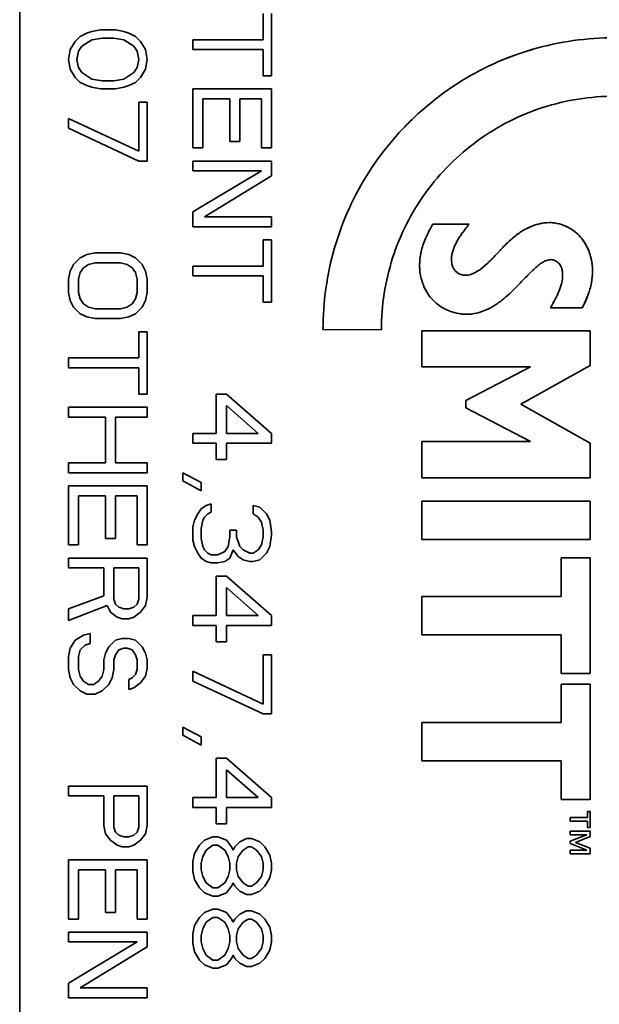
# Model space of a CAD drawing. Header units: millimetres. Extents: x 253 to 397, y 111 to 246.
# Tile 4 of 8: x 380.12 to 389.47, y 135.26 to 151.14. Entities that reach past the tile are written whole.
import ezdxf

# ---------------------------------------------------------------- set-up
doc = ezdxf.new("R2010")
doc.units = ezdxf.units.MM
doc.layers.add('Visible (ISO)', color=7, linetype='Continuous', lineweight=35)

msp = doc.modelspace()

# ---------------------------------------------------------------- linework, layer by layer
at = {"layer": 'Visible (ISO)'}
for p, q in [((380.12, 160.809), (380.12, 130.633)), ((384.049, 150.818), (384.049, 151.241)), ((384.184, 151.241), (384.184, 150.236)), ((381.015, 150.791), (381.096, 150.871)), ((381.096, 150.871), (381.205, 150.924)), ((381.205, 150.924), (381.286, 150.95)), ((381.286, 150.95), (381.421, 150.977)), ((381.421, 150.977), (381.664, 150.977)), ((381.664, 150.977), (381.799, 150.95)), ((381.799, 150.95), (381.88, 150.924)), ((381.88, 150.924), (381.988, 150.871)), ((381.988, 150.871), (382.069, 150.791)), ((380.934, 150.659), (381.015, 150.791)), ((381.123, 150.712), (381.069, 150.633)), ((381.286, 150.818), (381.123, 150.712)), ((381.448, 150.844), (381.286, 150.818)), ((381.637, 150.844), (381.448, 150.844)), ((381.799, 150.818), (381.637, 150.844)), ((381.961, 150.712), (381.799, 150.818)), ((382.015, 150.633), (381.961, 150.712)), ((382.069, 150.791), (382.15, 150.659)), ((382.914, 150.818), (384.049, 150.818)), ((382.914, 150.659), (382.914, 150.818)), ((380.907, 150.5), (380.934, 150.659)), ((381.069, 150.633), (381.042, 150.5)), ((382.042, 150.5), (382.015, 150.633)), ((382.15, 150.659), (382.177, 150.5)), ((384.049, 150.659), (382.914, 150.659)), ((384.049, 150.236), (384.049, 150.659)), ((380.934, 150.342), (380.907, 150.5)), ((381.042, 150.5), (381.069, 150.368)), ((382.015, 150.368), (382.042, 150.5)), ((382.177, 150.5), (382.15, 150.342)), ((381.015, 150.209), (380.934, 150.342)), ((381.069, 150.368), (381.123, 150.289)), ((381.123, 150.289), (381.286, 150.183)), ((381.799, 150.183), (381.961, 150.289)), ((381.961, 150.289), (382.015, 150.368)), ((382.15, 150.342), (382.069, 150.209)), ((384.184, 150.236), (384.049, 150.236)), ((387.587, 150.343), (387.587, 150.343)), ((381.096, 150.13), (381.015, 150.209)), ((381.205, 150.077), (381.096, 150.13)), ((381.286, 150.051), (381.205, 150.077)), ((381.286, 150.183), (381.448, 150.156)), ((381.448, 150.156), (381.637, 150.156)), ((381.637, 150.156), (381.799, 150.183)), ((381.88, 150.077), (381.799, 150.051)), ((381.988, 150.13), (381.88, 150.077)), ((382.069, 150.209), (381.988, 150.13)), ((381.421, 150.024), (381.286, 150.051)), ((381.664, 150.024), (381.421, 150.024)), ((381.799, 150.051), (381.664, 150.024)), ((382.914, 150.024), (384.184, 150.024)), ((382.914, 149.072), (382.914, 150.024)), ((384.184, 150.024), (384.184, 149.072)), ((382.042, 149.812), (382.177, 149.812)), ((382.042, 149.019), (382.042, 149.812)), ((382.177, 149.812), (382.177, 148.86)), ((383.076, 149.865), (383.076, 149.072)), ((383.508, 149.865), (383.076, 149.865)), ((383.508, 149.177), (383.508, 149.865)), ((383.67, 149.865), (383.67, 149.177)), ((384.022, 149.865), (383.67, 149.865)), ((384.022, 149.072), (384.022, 149.865)), ((380.907, 149.548), (382.042, 149.019)), ((380.907, 149.389), (380.907, 149.548)), ((382.042, 148.86), (380.907, 149.389)), ((383.67, 149.177), (383.508, 149.177)), ((383.076, 149.072), (382.914, 149.072)), ((384.184, 149.072), (384.022, 149.072)), ((382.177, 148.86), (382.042, 148.86)), ((382.914, 148.86), (384.184, 148.86)), ((382.914, 148.701), (382.914, 148.86)), ((384.184, 148.86), (384.184, 148.622)), ((384.022, 148.701), (382.914, 148.701)), ((382.914, 148.04), (384.022, 148.701)), ((384.184, 148.622), (383.103, 147.96)), ((382.914, 147.802), (382.914, 148.04)), ((383.103, 147.96), (384.184, 147.96)), ((384.184, 147.96), (384.184, 147.802)), ((386.786, 147.844), (387.371, 147.844)), ((384.184, 147.802), (382.914, 147.802)), ((384.049, 147.59), (384.184, 147.59)), ((384.049, 147.167), (384.049, 147.59)), ((384.184, 147.59), (384.184, 146.585)), ((381.205, 147.352), (381.34, 147.378)), ((381.34, 147.378), (381.745, 147.378)), ((381.745, 147.378), (381.88, 147.352)), ((380.988, 147.193), (381.096, 147.299)), ((381.096, 147.299), (381.205, 147.352)), ((381.34, 147.22), (381.232, 147.193)), ((381.745, 147.22), (381.34, 147.22)), ((381.853, 147.193), (381.745, 147.22)), ((381.88, 147.352), (381.988, 147.299)), ((381.988, 147.299), (382.096, 147.193)), ((380.907, 146.955), (380.934, 147.087)), ((380.934, 147.087), (380.988, 147.193)), ((381.096, 147.061), (381.069, 146.955)), ((381.15, 147.14), (381.096, 147.061)), ((381.232, 147.193), (381.15, 147.14)), ((381.934, 147.14), (381.853, 147.193)), ((381.988, 147.061), (381.934, 147.14)), ((382.015, 146.955), (381.988, 147.061)), ((382.096, 147.193), (382.15, 147.087)), ((382.15, 147.087), (382.177, 146.955)), ((382.914, 147.167), (384.049, 147.167)), ((382.914, 147.008), (382.914, 147.167)), ((385.111, 147.097), (385.111, 147.097)), ((380.907, 146.743), (380.907, 146.955)), ((381.069, 146.955), (381.069, 146.743)), ((382.015, 146.743), (382.015, 146.955)), ((382.177, 146.955), (382.177, 146.743)), ((384.049, 147.008), (382.914, 147.008)), ((384.049, 146.585), (384.049, 147.008)), ((380.934, 146.611), (380.907, 146.743)), ((381.069, 146.743), (381.096, 146.637)), ((381.988, 146.637), (382.015, 146.743)), ((382.177, 146.743), (382.15, 146.611)), ((380.988, 146.505), (380.934, 146.611)), ((381.096, 146.637), (381.15, 146.558)), ((381.934, 146.558), (381.988, 146.637)), ((382.15, 146.611), (382.096, 146.505)), ((384.184, 146.585), (384.049, 146.585)), ((381.096, 146.399), (380.988, 146.505)), ((381.15, 146.558), (381.232, 146.505)), ((381.232, 146.505), (381.34, 146.479)), ((381.34, 146.479), (381.745, 146.479)), ((381.745, 146.479), (381.853, 146.505)), ((381.853, 146.505), (381.934, 146.558)), ((382.096, 146.505), (381.988, 146.399)), ((387.587, 146.437), (387.587, 146.437)), ((389.194, 146.492), (388.684, 146.492)), ((381.205, 146.346), (381.096, 146.399)), ((381.34, 146.32), (381.205, 146.346)), ((381.745, 146.32), (381.34, 146.32)), ((381.88, 146.346), (381.745, 146.32)), ((381.988, 146.399), (381.88, 146.346)), ((382.042, 146.108), (382.177, 146.108)), ((382.042, 145.685), (382.042, 146.108)), ((382.177, 146.108), (382.177, 145.103)), ((385.955, 146.139), (385.013, 146.142)), ((386.607, 145.539), (386.607, 146.121)), ((386.607, 146.121), (389.325, 146.121)), ((389.325, 146.121), (389.325, 145.563)), ((380.907, 145.685), (382.042, 145.685)), ((380.907, 145.526), (380.907, 145.685)), ((382.042, 145.526), (380.907, 145.526)), ((382.042, 145.103), (382.042, 145.526)), ((388.361, 145.539), (386.607, 145.539)), ((387.316, 144.997), (388.361, 145.539)), ((389.325, 145.563), (388.207, 144.938)), ((382.177, 145.103), (382.042, 145.103)), ((383.292, 145.103), (383.454, 145.103)), ((383.292, 144.468), (383.292, 145.103)), ((383.454, 145.103), (384.184, 144.468)), ((387.316, 144.878), (387.316, 144.997)), ((380.907, 144.891), (382.177, 144.891)), ((380.907, 144.732), (380.907, 144.891)), ((382.177, 144.891), (382.177, 144.732)), ((383.968, 144.468), (383.454, 144.918)), ((383.454, 144.918), (383.454, 144.468)), ((388.362, 144.335), (387.316, 144.878)), ((388.207, 144.938), (389.325, 144.312)), ((381.502, 144.732), (380.907, 144.732)), ((381.502, 143.992), (381.502, 144.732)), ((381.664, 144.732), (381.664, 143.992)), ((382.177, 144.732), (381.664, 144.732)), ((382.914, 144.468), (383.292, 144.468)), ((382.914, 144.309), (382.914, 144.468)), ((383.454, 144.468), (383.968, 144.468)), ((384.184, 144.468), (384.184, 144.309)), ((383.292, 144.309), (382.914, 144.309)), ((383.292, 144.045), (383.292, 144.309)), ((383.454, 144.309), (383.454, 144.045)), ((384.184, 144.309), (383.454, 144.309)), ((386.607, 144.335), (388.362, 144.335)), ((386.607, 143.753), (386.607, 144.335)), ((389.325, 144.312), (389.325, 143.753)), ((383.454, 144.045), (383.292, 144.045)), ((380.907, 143.992), (381.502, 143.992)), ((380.907, 143.833), (380.907, 143.992)), ((381.664, 143.992), (382.177, 143.992)), ((382.177, 143.992), (382.177, 143.833)), ((382.177, 143.833), (380.907, 143.833)), ((382.752, 143.833), (383.049, 143.674)), ((382.752, 143.701), (382.752, 143.833)), ((389.325, 143.753), (386.607, 143.753)), ((380.907, 143.621), (382.177, 143.621)), ((380.907, 142.669), (380.907, 143.621)), ((382.177, 143.621), (382.177, 142.669)), ((383.049, 143.542), (382.752, 143.701)), ((383.049, 143.674), (383.049, 143.542)), ((381.069, 143.462), (381.069, 142.669)), ((381.502, 143.462), (381.069, 143.462)), ((381.502, 142.775), (381.502, 143.462)), ((381.664, 143.462), (381.664, 142.775)), ((382.015, 143.462), (381.664, 143.462)), ((382.015, 142.669), (382.015, 143.462)), ((382.995, 143.171), (383.049, 143.251)), ((383.049, 143.251), (383.13, 143.304)), ((383.13, 143.304), (383.211, 143.33)), ((383.211, 143.33), (383.211, 143.198)), ((383.887, 143.304), (383.995, 143.277)), ((383.887, 143.171), (383.887, 143.304)), ((383.995, 143.277), (384.103, 143.171)), ((386.607, 143.376), (389.325, 143.376)), ((386.607, 142.758), (386.607, 143.376)), ((389.325, 143.376), (389.325, 142.758)), ((382.941, 143.066), (382.995, 143.171)), ((383.103, 143.119), (383.076, 143.066)), ((383.157, 143.171), (383.103, 143.119)), ((383.211, 143.198), (383.157, 143.171)), ((383.968, 143.119), (383.887, 143.171)), ((384.022, 143.039), (383.968, 143.119)), ((384.103, 143.171), (384.157, 143.066)), ((382.914, 142.96), (382.941, 143.066)), ((382.914, 142.748), (382.914, 142.96)), ((383.076, 143.066), (383.049, 142.933)), ((383.049, 142.933), (383.049, 142.775)), ((384.049, 142.907), (384.022, 143.039)), ((384.157, 143.066), (384.184, 142.88)), ((381.664, 142.775), (381.502, 142.775)), ((383.049, 142.775), (383.076, 142.642)), ((383.481, 142.642), (383.508, 142.801)), ((383.508, 142.907), (383.616, 142.907)), ((383.508, 142.801), (383.508, 142.907)), ((383.616, 142.907), (383.616, 142.801)), ((383.616, 142.801), (383.67, 142.642)), ((384.022, 142.669), (384.049, 142.801)), ((384.049, 142.801), (384.049, 142.907)), ((384.184, 142.827), (384.157, 142.642)), ((384.184, 142.88), (384.184, 142.827)), ((381.069, 142.669), (380.907, 142.669)), ((382.177, 142.669), (382.015, 142.669)), ((382.941, 142.642), (382.914, 142.748)), ((382.995, 142.536), (382.941, 142.642)), ((383.076, 142.642), (383.103, 142.589)), ((383.427, 142.563), (383.481, 142.642)), ((383.67, 142.642), (383.725, 142.589)), ((383.968, 142.589), (384.022, 142.669)), ((384.157, 142.642), (384.103, 142.536)), ((389.325, 142.758), (386.607, 142.758)), ((380.907, 142.457), (382.177, 142.457)), ((380.907, 142.298), (380.907, 142.457)), ((382.177, 142.457), (382.177, 141.822)), ((383.049, 142.457), (382.995, 142.536)), ((383.13, 142.404), (383.049, 142.457)), ((383.103, 142.589), (383.157, 142.536)), ((383.157, 142.536), (383.211, 142.51)), ((383.211, 142.51), (383.319, 142.51)), ((383.319, 142.51), (383.427, 142.563)), ((383.508, 142.457), (383.427, 142.404)), ((383.562, 142.589), (383.508, 142.457)), ((383.643, 142.484), (383.562, 142.589)), ((383.725, 142.431), (383.643, 142.484)), ((383.725, 142.589), (383.833, 142.536)), ((383.833, 142.536), (383.887, 142.536)), ((383.887, 142.536), (383.968, 142.589)), ((384.103, 142.536), (383.995, 142.431)), ((388.856, 142.459), (389.325, 142.459)), ((388.856, 141.837), (388.856, 142.459)), ((389.325, 142.459), (389.325, 140.597)), ((381.475, 142.298), (380.907, 142.298)), ((381.475, 141.849), (381.475, 142.298)), ((381.637, 142.298), (381.637, 141.796)), ((382.042, 142.298), (381.637, 142.298)), ((382.042, 141.796), (382.042, 142.298)), ((383.211, 142.378), (383.13, 142.404)), ((383.319, 142.378), (383.211, 142.378)), ((383.427, 142.404), (383.319, 142.378)), ((383.833, 142.404), (383.725, 142.431)), ((383.887, 142.404), (383.833, 142.404)), ((383.995, 142.431), (383.887, 142.404)), ((383.292, 142.166), (383.454, 142.166)), ((383.292, 141.531), (383.292, 142.166)), ((383.454, 142.166), (384.184, 141.531)), ((383.968, 141.531), (383.454, 141.981)), ((383.454, 141.981), (383.454, 141.531)), ((380.907, 141.637), (381.475, 141.849)), ((382.177, 141.822), (382.15, 141.69)), ((386.607, 141.837), (388.856, 141.837)), ((386.607, 141.219), (386.607, 141.837)), ((381.529, 141.69), (380.907, 141.452)), ((381.583, 141.584), (381.529, 141.69)), ((381.637, 141.796), (381.664, 141.716)), ((381.664, 141.716), (381.718, 141.663)), ((381.718, 141.663), (381.799, 141.637)), ((381.88, 141.637), (381.961, 141.663)), ((381.961, 141.663), (382.015, 141.716)), ((382.015, 141.716), (382.042, 141.796)), ((382.15, 141.69), (382.069, 141.584)), ((380.907, 141.452), (380.907, 141.637)), ((381.691, 141.505), (381.583, 141.584)), ((381.772, 141.478), (381.691, 141.505)), ((381.799, 141.637), (381.88, 141.637)), ((381.961, 141.505), (381.88, 141.478)), ((382.069, 141.584), (381.961, 141.505)), ((382.914, 141.531), (383.292, 141.531)), ((382.914, 141.372), (382.914, 141.531)), ((383.454, 141.531), (383.968, 141.531)), ((384.184, 141.531), (384.184, 141.372)), ((381.88, 141.478), (381.772, 141.478)), ((383.292, 141.372), (382.914, 141.372)), ((383.292, 141.108), (383.292, 141.372)), ((383.454, 141.372), (383.454, 141.108)), ((384.184, 141.372), (383.454, 141.372)), ((381.015, 141.134), (381.15, 141.214)), ((381.15, 141.214), (381.259, 141.24)), ((381.259, 141.24), (381.259, 141.081)), ((388.856, 141.219), (386.607, 141.219)), ((388.856, 140.597), (388.856, 141.219)), ((380.934, 141.002), (381.015, 141.134)), ((381.177, 141.055), (381.096, 140.975)), ((381.259, 141.081), (381.177, 141.055)), ((381.502, 140.922), (381.556, 141.028)), ((381.556, 141.028), (381.664, 141.134)), ((381.664, 141.134), (381.772, 141.161)), ((381.772, 141.161), (381.88, 141.161)), ((381.88, 141.161), (381.988, 141.134)), ((381.988, 141.134), (382.096, 141.028)), ((382.096, 141.028), (382.15, 140.922)), ((383.454, 141.108), (383.292, 141.108)), ((380.907, 140.87), (380.934, 141.002)), ((380.907, 140.658), (380.907, 140.87)), ((381.096, 140.975), (381.069, 140.87)), ((381.069, 140.87), (381.069, 140.658)), ((381.475, 140.817), (381.502, 140.922)), ((381.664, 140.896), (381.637, 140.817)), ((381.718, 140.975), (381.664, 140.896)), ((381.799, 141.002), (381.718, 140.975)), ((381.853, 141.002), (381.799, 141.002)), ((381.934, 140.975), (381.853, 141.002)), ((381.988, 140.896), (381.934, 140.975)), ((382.015, 140.817), (381.988, 140.896)), ((382.15, 140.922), (382.177, 140.817)), ((384.049, 140.896), (384.184, 140.896)), ((384.049, 140.102), (384.049, 140.896)), ((384.184, 140.896), (384.184, 139.944)), ((381.475, 140.658), (381.475, 140.817)), ((381.637, 140.817), (381.637, 140.658)), ((382.015, 140.658), (382.015, 140.817)), ((382.177, 140.817), (382.177, 140.684)), ((380.934, 140.526), (380.907, 140.658)), ((381.069, 140.658), (381.096, 140.552)), ((381.096, 140.552), (381.15, 140.473)), ((381.394, 140.473), (381.448, 140.552)), ((381.448, 140.552), (381.475, 140.658)), ((381.637, 140.658), (381.61, 140.526)), ((381.934, 140.526), (381.988, 140.579)), ((381.988, 140.579), (382.015, 140.658)), ((382.15, 140.552), (382.069, 140.446)), ((382.177, 140.684), (382.15, 140.552)), ((382.914, 140.631), (384.049, 140.102)), ((382.914, 140.473), (382.914, 140.631)), ((389.325, 140.597), (388.856, 140.597)), ((380.988, 140.42), (380.934, 140.526)), ((381.096, 140.314), (380.988, 140.42)), ((381.15, 140.473), (381.232, 140.42)), ((381.232, 140.42), (381.313, 140.42)), ((381.313, 140.42), (381.394, 140.473)), ((381.556, 140.42), (381.448, 140.314)), ((381.61, 140.526), (381.556, 140.42)), ((381.88, 140.499), (381.934, 140.526)), ((381.88, 140.34), (381.88, 140.499)), ((382.069, 140.446), (381.961, 140.367)), ((384.049, 139.944), (382.914, 140.473)), ((388.856, 140.425), (389.325, 140.425)), ((388.856, 139.804), (388.856, 140.425)), ((389.325, 140.425), (389.325, 138.564)), ((381.205, 140.261), (381.096, 140.314)), ((381.34, 140.261), (381.205, 140.261)), ((381.448, 140.314), (381.34, 140.261)), ((381.961, 140.367), (381.88, 140.34)), ((384.184, 139.944), (384.049, 139.944)), ((386.607, 139.804), (388.856, 139.804)), ((386.607, 139.186), (386.607, 139.804)), ((382.752, 139.732), (383.049, 139.573)), ((382.752, 139.6), (382.752, 139.732)), ((383.049, 139.441), (382.752, 139.6)), ((383.049, 139.573), (383.049, 139.441)), ((383.292, 139.229), (383.454, 139.229)), ((383.292, 138.594), (383.292, 139.229)), ((383.454, 139.229), (384.184, 138.594)), ((388.856, 139.186), (386.607, 139.186)), ((388.856, 138.564), (388.856, 139.186)), ((383.968, 138.594), (383.454, 139.044)), ((383.454, 139.044), (383.454, 138.594)), ((380.907, 138.779), (382.177, 138.779)), ((380.907, 138.621), (380.907, 138.779)), ((382.177, 138.779), (382.177, 138.144)), ((381.475, 138.621), (380.907, 138.621)), ((381.475, 138.144), (381.475, 138.621)), ((381.637, 138.621), (381.637, 138.118)), ((382.042, 138.621), (381.637, 138.621)), ((382.042, 138.118), (382.042, 138.621)), ((382.914, 138.594), (383.292, 138.594)), ((382.914, 138.435), (382.914, 138.594)), ((383.454, 138.594), (383.968, 138.594)), ((384.184, 138.594), (384.184, 138.435)), ((389.325, 138.564), (388.856, 138.564)), ((383.292, 138.435), (382.914, 138.435)), ((383.292, 138.171), (383.292, 138.435)), ((383.454, 138.435), (383.454, 138.171)), ((384.184, 138.435), (383.454, 138.435)), ((389.279, 138.372), (389.326, 138.372)), ((389.279, 138.271), (389.279, 138.372)), ((389.326, 138.372), (389.326, 138.112)), ((383.454, 138.171), (383.292, 138.171)), ((388.999, 138.271), (389.279, 138.271)), ((388.999, 138.213), (388.999, 138.271)), ((389.279, 138.213), (388.999, 138.213)), ((389.279, 138.112), (389.279, 138.213)), ((381.502, 138.012), (381.475, 138.144)), ((381.583, 137.906), (381.502, 138.012)), ((381.637, 138.118), (381.664, 138.039)), ((381.664, 138.039), (381.718, 137.986)), ((381.961, 137.986), (382.015, 138.039)), ((382.015, 138.039), (382.042, 138.118)), ((382.15, 138.012), (382.069, 137.906)), ((382.177, 138.144), (382.15, 138.012)), ((388.999, 137.996), (388.999, 138.055)), ((388.999, 138.055), (389.326, 138.055)), ((389.27, 137.996), (388.999, 137.996)), ((388.999, 137.892), (389.27, 137.996)), ((389.326, 138.112), (389.279, 138.112)), ((389.326, 138.055), (389.326, 137.965)), ((381.691, 137.827), (381.583, 137.906)), ((381.718, 137.986), (381.799, 137.959)), ((381.799, 137.959), (381.88, 137.959)), ((381.88, 137.959), (381.961, 137.986)), ((382.069, 137.906), (381.961, 137.827)), ((383.022, 137.827), (383.103, 137.906)), ((383.103, 137.906), (383.238, 137.959)), ((383.238, 137.959), (383.319, 137.959)), ((383.319, 137.959), (383.454, 137.906)), ((383.454, 137.906), (383.535, 137.8)), ((383.589, 137.8), (383.67, 137.88)), ((383.67, 137.88), (383.779, 137.933)), ((383.779, 137.933), (383.86, 137.933)), ((383.86, 137.933), (383.995, 137.88)), ((383.995, 137.88), (384.076, 137.8)), ((388.999, 137.852), (388.999, 137.892)), ((389.269, 137.748), (388.999, 137.852)), ((389.326, 137.965), (389.085, 137.871)), ((389.085, 137.871), (389.326, 137.779)), ((381.772, 137.8), (381.691, 137.827)), ((381.88, 137.8), (381.772, 137.8)), ((381.961, 137.827), (381.88, 137.8)), ((382.914, 137.562), (382.941, 137.695)), ((382.941, 137.695), (383.022, 137.827)), ((383.13, 137.747), (383.076, 137.642)), ((383.238, 137.827), (383.13, 137.747)), ((383.319, 137.827), (383.238, 137.827)), ((383.427, 137.747), (383.319, 137.827)), ((383.481, 137.642), (383.427, 137.747)), ((383.535, 137.8), (383.562, 137.747)), ((383.562, 137.747), (383.589, 137.8)), ((383.725, 137.747), (383.643, 137.642)), ((383.806, 137.8), (383.725, 137.747)), ((383.86, 137.8), (383.806, 137.8)), ((383.941, 137.747), (383.86, 137.8)), ((384.022, 137.642), (383.941, 137.747)), ((384.076, 137.8), (384.157, 137.668)), ((388.999, 137.748), (389.269, 137.748)), ((388.999, 137.689), (388.999, 137.748)), ((389.326, 137.689), (388.999, 137.689)), ((389.326, 137.779), (389.326, 137.689)), ((380.907, 137.589), (382.177, 137.589)), ((380.907, 136.636), (380.907, 137.589)), ((382.177, 137.589), (382.177, 136.636)), ((382.914, 137.404), (382.914, 137.562)), ((383.076, 137.642), (383.049, 137.536)), ((383.049, 137.536), (383.049, 137.43)), ((383.508, 137.536), (383.481, 137.642)), ((383.508, 137.43), (383.508, 137.536)), ((383.643, 137.642), (383.616, 137.536)), ((383.616, 137.536), (383.616, 137.43)), ((384.049, 137.536), (384.022, 137.642)), ((384.049, 137.43), (384.049, 137.536)), ((384.157, 137.668), (384.184, 137.536)), ((384.184, 137.536), (384.184, 137.43)), ((381.069, 137.43), (381.069, 136.636)), ((381.502, 137.43), (381.069, 137.43)), ((381.502, 136.742), (381.502, 137.43)), ((381.664, 137.43), (381.664, 136.742)), ((382.015, 137.43), (381.664, 137.43)), ((382.015, 136.636), (382.015, 137.43)), ((382.941, 137.271), (382.914, 137.404)), ((383.049, 137.43), (383.076, 137.324)), ((383.481, 137.324), (383.508, 137.43)), ((383.616, 137.43), (383.643, 137.324)), ((384.022, 137.324), (384.049, 137.43)), ((384.184, 137.43), (384.157, 137.298)), ((383.022, 137.139), (382.941, 137.271)), ((383.076, 137.324), (383.13, 137.218)), ((383.13, 137.218), (383.238, 137.139)), ((383.319, 137.139), (383.427, 137.218)), ((383.427, 137.218), (383.481, 137.324)), ((383.562, 137.218), (383.535, 137.165)), ((383.589, 137.165), (383.562, 137.218)), ((383.643, 137.324), (383.725, 137.218)), ((383.725, 137.218), (383.806, 137.165)), ((383.86, 137.165), (383.941, 137.218)), ((383.941, 137.218), (384.022, 137.324)), ((384.157, 137.298), (384.076, 137.165)), ((383.103, 137.06), (383.022, 137.139)), ((383.238, 137.007), (383.103, 137.06)), ((383.238, 137.139), (383.319, 137.139)), ((383.454, 137.06), (383.319, 137.007)), ((383.535, 137.165), (383.454, 137.06)), ((383.67, 137.086), (383.589, 137.165)), ((383.779, 137.033), (383.67, 137.086)), ((383.806, 137.165), (383.86, 137.165)), ((383.995, 137.086), (383.86, 137.033)), ((384.076, 137.165), (383.995, 137.086)), ((383.319, 137.007), (383.238, 137.007)), ((383.86, 137.033), (383.779, 137.033)), ((381.664, 136.742), (381.502, 136.742)), ((383.022, 136.663), (383.103, 136.742)), ((383.103, 136.742), (383.238, 136.795)), ((383.238, 136.795), (383.319, 136.795)), ((383.319, 136.795), (383.454, 136.742)), ((383.454, 136.742), (383.535, 136.636)), ((383.67, 136.716), (383.779, 136.769)), ((383.779, 136.769), (383.86, 136.769)), ((383.86, 136.769), (383.995, 136.716)), ((381.069, 136.636), (380.907, 136.636)), ((382.177, 136.636), (382.015, 136.636)), ((382.941, 136.53), (383.022, 136.663)), ((383.13, 136.583), (383.076, 136.477)), ((383.238, 136.663), (383.13, 136.583)), ((383.319, 136.663), (383.238, 136.663)), ((383.427, 136.583), (383.319, 136.663)), ((383.481, 136.477), (383.427, 136.583)), ((383.535, 136.636), (383.562, 136.583)), ((383.562, 136.583), (383.589, 136.636)), ((383.589, 136.636), (383.67, 136.716)), ((383.725, 136.583), (383.643, 136.477)), ((383.806, 136.636), (383.725, 136.583)), ((383.86, 136.636), (383.806, 136.636)), ((383.941, 136.583), (383.86, 136.636)), ((384.022, 136.477), (383.941, 136.583)), ((383.995, 136.716), (384.076, 136.636)), ((384.076, 136.636), (384.157, 136.504)), ((380.907, 136.425), (382.177, 136.425)), ((380.907, 136.266), (380.907, 136.425)), ((382.177, 136.425), (382.177, 136.186)), ((382.914, 136.398), (382.941, 136.53)), ((383.076, 136.477), (383.049, 136.372)), ((383.508, 136.372), (383.481, 136.477)), ((383.643, 136.477), (383.616, 136.372)), ((384.049, 136.372), (384.022, 136.477)), ((384.157, 136.504), (384.184, 136.372)), ((382.015, 136.266), (380.907, 136.266)), ((380.907, 135.604), (382.015, 136.266)), ((382.914, 136.239), (382.914, 136.398)), ((383.049, 136.372), (383.049, 136.266)), ((383.049, 136.266), (383.076, 136.16)), ((383.481, 136.16), (383.508, 136.266)), ((383.508, 136.266), (383.508, 136.372)), ((383.616, 136.372), (383.616, 136.266)), ((383.616, 136.266), (383.643, 136.16)), ((384.022, 136.16), (384.049, 136.266)), ((384.049, 136.266), (384.049, 136.372)), ((384.184, 136.266), (384.157, 136.134)), ((384.184, 136.372), (384.184, 136.266)), ((382.177, 136.186), (381.096, 135.525)), ((382.941, 136.107), (382.914, 136.239)), ((383.022, 135.975), (382.941, 136.107)), ((383.076, 136.16), (383.13, 136.054)), ((383.427, 136.054), (383.481, 136.16)), ((383.643, 136.16), (383.725, 136.054)), ((383.941, 136.054), (384.022, 136.16)), ((384.157, 136.134), (384.076, 136.001)), ((383.103, 135.895), (383.022, 135.975)), ((383.13, 136.054), (383.238, 135.975)), ((383.238, 135.975), (383.319, 135.975)), ((383.319, 135.975), (383.427, 136.054)), ((383.535, 136.001), (383.454, 135.895)), ((383.562, 136.054), (383.535, 136.001)), ((383.589, 136.001), (383.562, 136.054)), ((383.67, 135.922), (383.589, 136.001)), ((383.725, 136.054), (383.806, 136.001)), ((383.806, 136.001), (383.86, 136.001)), ((383.86, 136.001), (383.941, 136.054)), ((384.076, 136.001), (383.995, 135.922)), ((383.238, 135.842), (383.103, 135.895)), ((383.319, 135.842), (383.238, 135.842)), ((383.454, 135.895), (383.319, 135.842)), ((383.779, 135.869), (383.67, 135.922)), ((383.86, 135.869), (383.779, 135.869)), ((383.995, 135.922), (383.86, 135.869)), ((380.907, 135.366), (380.907, 135.604)), ((381.096, 135.525), (382.177, 135.525)), ((382.177, 135.525), (382.177, 135.366)), ((382.177, 135.366), (380.907, 135.366))]:
    msp.add_line(p, q, dxfattribs=at)
for points, knots in [([(385.013, 146.142), (385.013, 146.365), (385.028, 146.586), (385.06, 146.806), (385.091, 147.027), (385.138, 147.247), (385.201, 147.462), (385.263, 147.677), (385.34, 147.887), (385.433, 148.092), (385.526, 148.297), (385.635, 148.496), (385.757, 148.685), (385.878, 148.875), (386.013, 149.055), (386.16, 149.225), (386.308, 149.395), (386.468, 149.556), (386.639, 149.704), (386.809, 149.851), (386.988, 149.986), (387.178, 150.107), (387.367, 150.229), (387.565, 150.337), (387.769, 150.43), (387.973, 150.523), (388.183, 150.6), (388.397, 150.663), (388.612, 150.725), (388.831, 150.772), (389.051, 150.803), (389.27, 150.834), (389.49, 150.85), (389.712, 150.85)], [0, 0, 0, 0, 0.090909, 0.090909, 0.090909, 0.181818, 0.181818, 0.181818, 0.272727, 0.272727, 0.272727, 0.363636, 0.363636, 0.363636, 0.454545, 0.454545, 0.454545, 0.545455, 0.545455, 0.545455, 0.636364, 0.636364, 0.636364, 0.727273, 0.727273, 0.727273, 0.818182, 0.818182, 0.818182, 0.909091, 0.909091, 0.909091, 1, 1, 1, 1]), ([(388.398, 150.663), (388.397, 150.663), (388.397, 150.662), (388.396, 150.662), (388.181, 150.6), (387.971, 150.522), (387.768, 150.43)], [0.1815186, 0.1815186, 0.1815186, 0.1815186, 0.18181818, 0.18181818, 0.18181818, 0.27254293, 0.27254293, 0.27254293, 0.27254293]), ([(387.178, 150.107), (387.177, 150.107), (387.177, 150.107), (387.177, 150.107), (386.989, 149.986), (386.809, 149.851), (386.639, 149.704)], [0.36362434, 0.36362434, 0.36362434, 0.36362434, 0.36363636, 0.36363636, 0.36363636, 0.4544687, 0.4544687, 0.4544687, 0.4544687]), ([(389.715, 149.906), (389.519, 149.906), (389.325, 149.89), (389.133, 149.86), (388.94, 149.83), (388.748, 149.785), (388.561, 149.724), (388.373, 149.664), (388.191, 149.589), (388.015, 149.5), (387.839, 149.41), (387.669, 149.306), (387.509, 149.19), (387.349, 149.073), (387.198, 148.944), (387.058, 148.804), (386.918, 148.664), (386.789, 148.512), (386.672, 148.352), (386.556, 148.192), (386.452, 148.022), (386.362, 147.845), (386.273, 147.669), (386.197, 147.486), (386.137, 147.298), (386.077, 147.11), (386.031, 146.917), (386.001, 146.724), (385.971, 146.53), (385.955, 146.336), (385.955, 146.139)], [0, 0, 0, 0, 0.1, 0.1, 0.1, 0.2, 0.2, 0.2, 0.3, 0.3, 0.3, 0.4, 0.4, 0.4, 0.5, 0.5, 0.5, 0.6, 0.6, 0.6, 0.7, 0.7, 0.7, 0.8, 0.8, 0.8, 0.9, 0.9, 0.9, 1, 1, 1, 1]), ([(386.16, 149.225), (386.013, 149.055), (385.878, 148.874), (385.757, 148.685), (385.757, 148.685), (385.757, 148.685), (385.757, 148.685)], [0.54556342, 0.54556342, 0.54556342, 0.54556342, 0.63636364, 0.63636364, 0.63636364, 0.63638067, 0.63638067, 0.63638067, 0.63638067]), ([(385.434, 148.093), (385.341, 147.889), (385.263, 147.678), (385.201, 147.463), (385.201, 147.462), (385.201, 147.462), (385.201, 147.461)], [0.72744086, 0.72744086, 0.72744086, 0.72744086, 0.81818182, 0.81818182, 0.81818182, 0.81841791, 0.81841791, 0.81841791, 0.81841791]), ([(386.572, 147.178), (386.572, 147.25), (386.579, 147.322), (386.595, 147.395), (386.611, 147.467), (386.636, 147.539), (386.668, 147.614), (386.7, 147.688), (386.74, 147.765), (386.786, 147.844)], [0, 0, 0, 0, 0.333333, 0.333333, 0.333333, 0.666667, 0.666667, 0.666667, 1, 1, 1, 1]), ([(387.371, 147.844), (387.353, 147.821), (387.335, 147.799), (387.319, 147.778), (387.302, 147.757), (387.287, 147.736), (387.272, 147.716), (387.257, 147.696), (387.243, 147.676), (387.23, 147.657), (387.217, 147.637), (387.204, 147.617), (387.193, 147.598), (387.181, 147.578), (387.169, 147.558), (387.159, 147.537), (387.148, 147.517), (387.138, 147.496), (387.129, 147.474), (387.12, 147.452), (387.113, 147.43), (387.106, 147.408), (387.099, 147.385), (387.094, 147.362), (387.09, 147.339), (387.087, 147.316), (387.085, 147.293), (387.085, 147.27)], [0, 0, 0, 0, 0.111111, 0.111111, 0.111111, 0.222222, 0.222222, 0.222222, 0.333333, 0.333333, 0.333333, 0.444444, 0.444444, 0.444444, 0.555556, 0.555556, 0.555556, 0.666667, 0.666667, 0.666667, 0.777778, 0.777778, 0.777778, 0.888889, 0.888889, 0.888889, 1, 1, 1, 1]), ([(387.312, 147.018), (387.34, 147.018), (387.369, 147.023), (387.399, 147.032), (387.429, 147.042), (387.46, 147.056), (387.49, 147.074), (387.521, 147.091), (387.551, 147.113), (387.581, 147.137), (387.611, 147.161), (387.642, 147.187), (387.673, 147.217), (387.704, 147.246), (387.735, 147.277), (387.768, 147.311), (387.8, 147.345), (387.833, 147.381), (387.87, 147.42), (387.906, 147.459), (387.946, 147.5), (387.99, 147.542), (388.034, 147.585), (388.083, 147.628), (388.136, 147.668), (388.188, 147.708), (388.245, 147.744), (388.305, 147.775), (388.365, 147.805), (388.429, 147.829), (388.491, 147.845), (388.552, 147.86), (388.61, 147.868), (388.668, 147.868)], [0, 0, 0, 0, 0.090909, 0.090909, 0.090909, 0.181818, 0.181818, 0.181818, 0.272727, 0.272727, 0.272727, 0.363636, 0.363636, 0.363636, 0.454545, 0.454545, 0.454545, 0.545455, 0.545455, 0.545455, 0.636364, 0.636364, 0.636364, 0.727273, 0.727273, 0.727273, 0.818182, 0.818182, 0.818182, 0.909091, 0.909091, 0.909091, 1, 1, 1, 1]), ([(388.668, 147.868), (388.613, 147.868), (388.558, 147.861), (388.499, 147.847), (388.441, 147.832), (388.38, 147.811), (388.323, 147.783), (388.315, 147.779), (388.308, 147.776), (388.3, 147.772)], [0, 0, 0, 0, 0.0833333, 0.0833333, 0.0833333, 0.1666667, 0.1666667, 0.1666667, 0.1774935, 0.1774935, 0.1774935, 0.1774935]), ([(388.668, 147.868), (388.724, 147.868), (388.776, 147.86), (388.825, 147.847), (388.874, 147.833), (388.92, 147.815), (388.961, 147.794), (389.003, 147.773), (389.04, 147.749), (389.074, 147.722), (389.109, 147.696), (389.14, 147.666), (389.168, 147.635), (389.195, 147.604), (389.219, 147.571), (389.24, 147.537), (389.261, 147.502), (389.279, 147.467), (389.294, 147.431), (389.309, 147.395), (389.321, 147.357), (389.331, 147.319), (389.341, 147.281), (389.348, 147.243), (389.353, 147.204), (389.358, 147.165), (389.361, 147.126), (389.361, 147.086)], [0, 0, 0, 0, 0.111111, 0.111111, 0.111111, 0.222222, 0.222222, 0.222222, 0.333333, 0.333333, 0.333333, 0.444444, 0.444444, 0.444444, 0.555556, 0.555556, 0.555556, 0.666667, 0.666667, 0.666667, 0.777778, 0.777778, 0.777778, 0.888889, 0.888889, 0.888889, 1, 1, 1, 1]), ([(388.167, 147.691), (388.165, 147.69), (388.163, 147.688), (388.161, 147.687), (388.112, 147.652), (388.068, 147.614), (388.028, 147.578), (388.001, 147.553), (387.976, 147.529), (387.952, 147.505)], [0.2469889, 0.2469889, 0.2469889, 0.2469889, 0.25, 0.25, 0.25, 0.3333333, 0.3333333, 0.3333333, 0.3890279, 0.3890279, 0.3890279, 0.3890279]), ([(388.992, 147.778), (388.979, 147.785), (388.966, 147.792), (388.953, 147.798), (388.948, 147.801), (388.942, 147.803), (388.937, 147.806)], [0.67417415, 0.67417415, 0.67417415, 0.67417415, 0.71428571, 0.71428571, 0.71428571, 0.72964546, 0.72964546, 0.72964546, 0.72964546]), ([(389.113, 147.69), (389.104, 147.698), (389.095, 147.706), (389.086, 147.713), (389.075, 147.722), (389.064, 147.731), (389.052, 147.739)], [0.53953426, 0.53953426, 0.53953426, 0.53953426, 0.57142857, 0.57142857, 0.57142857, 0.60897007, 0.60897007, 0.60897007, 0.60897007]), ([(386.598, 147.405), (386.597, 147.401), (386.595, 147.396), (386.594, 147.391), (386.579, 147.319), (386.572, 147.248), (386.572, 147.178)], [0.6437309, 0.6437309, 0.6437309, 0.6437309, 0.6666667, 0.6666667, 0.6666667, 1, 1, 1, 1]), ([(387.085, 147.27), (387.085, 147.252), (387.086, 147.236), (387.089, 147.22), (387.091, 147.204), (387.095, 147.188), (387.1, 147.173), (387.105, 147.158), (387.112, 147.143), (387.119, 147.13), (387.127, 147.116), (387.136, 147.103), (387.146, 147.092), (387.156, 147.08), (387.168, 147.07), (387.181, 147.061), (387.193, 147.052), (387.207, 147.044), (387.221, 147.038), (387.235, 147.032), (387.25, 147.027), (387.265, 147.024), (387.281, 147.02), (387.296, 147.018), (387.312, 147.018)], [0, 0, 0, 0, 0.125, 0.125, 0.125, 0.25, 0.25, 0.25, 0.375, 0.375, 0.375, 0.5, 0.5, 0.5, 0.625, 0.625, 0.625, 0.75, 0.75, 0.75, 0.875, 0.875, 0.875, 1, 1, 1, 1]), ([(388.692, 147.27), (388.67, 147.27), (388.647, 147.266), (388.623, 147.258), (388.6, 147.251), (388.575, 147.239), (388.552, 147.225), (388.529, 147.21), (388.506, 147.193), (388.483, 147.174), (388.46, 147.155), (388.437, 147.134), (388.413, 147.112), (388.389, 147.09), (388.364, 147.066), (388.338, 147.04), (388.313, 147.015), (388.286, 146.988), (388.259, 146.96), (388.231, 146.931), (388.203, 146.901), (388.173, 146.87), (388.142, 146.839), (388.11, 146.806), (388.075, 146.772), (388.04, 146.737), (388.002, 146.702), (387.96, 146.665), (387.917, 146.629), (387.871, 146.592), (387.821, 146.559), (387.771, 146.525), (387.718, 146.494), (387.663, 146.468), (387.607, 146.443), (387.549, 146.422), (387.493, 146.408), (387.437, 146.395), (387.384, 146.389), (387.332, 146.389)], [0, 0, 0, 0, 0.076923, 0.076923, 0.076923, 0.153846, 0.153846, 0.153846, 0.230769, 0.230769, 0.230769, 0.307692, 0.307692, 0.307692, 0.384615, 0.384615, 0.384615, 0.461538, 0.461538, 0.461538, 0.538462, 0.538462, 0.538462, 0.615385, 0.615385, 0.615385, 0.692308, 0.692308, 0.692308, 0.769231, 0.769231, 0.769231, 0.846154, 0.846154, 0.846154, 0.923077, 0.923077, 0.923077, 1, 1, 1, 1]), ([(387.753, 147.296), (387.747, 147.29), (387.742, 147.284), (387.736, 147.278), (387.707, 147.249), (387.679, 147.222), (387.65, 147.196), (387.622, 147.17), (387.593, 147.146), (387.564, 147.124)], [0.5667652, 0.5667652, 0.5667652, 0.5667652, 0.5833333, 0.5833333, 0.5833333, 0.6666667, 0.6666667, 0.6666667, 0.7493788, 0.7493788, 0.7493788, 0.7493788]), ([(388.692, 147.27), (388.707, 147.27), (388.721, 147.267), (388.736, 147.263), (388.738, 147.262), (388.739, 147.261), (388.741, 147.261)], [0, 0, 0, 0, 0.1666667, 0.1666667, 0.1666667, 0.1845327, 0.1845327, 0.1845327, 0.1845327]), ([(388.879, 147.018), (388.879, 147.034), (388.879, 147.049), (388.877, 147.064), (388.876, 147.078), (388.874, 147.092), (388.871, 147.105), (388.868, 147.118), (388.864, 147.13), (388.86, 147.142), (388.855, 147.154), (388.85, 147.165), (388.843, 147.176), (388.837, 147.187), (388.83, 147.197), (388.822, 147.206), (388.814, 147.215), (388.805, 147.224), (388.795, 147.231), (388.785, 147.239), (388.775, 147.246), (388.764, 147.251), (388.753, 147.257), (388.741, 147.261), (388.729, 147.265), (388.717, 147.268), (388.705, 147.27), (388.692, 147.27)], [0, 0, 0, 0, 0.111111, 0.111111, 0.111111, 0.222222, 0.222222, 0.222222, 0.333333, 0.333333, 0.333333, 0.444444, 0.444444, 0.444444, 0.555556, 0.555556, 0.555556, 0.666667, 0.666667, 0.666667, 0.777778, 0.777778, 0.777778, 0.888889, 0.888889, 0.888889, 1, 1, 1, 1]), ([(388.784, 147.239), (388.798, 147.23), (388.811, 147.219), (388.822, 147.206), (388.822, 147.206), (388.822, 147.206), (388.822, 147.206)], [0.345127, 0.345127, 0.345127, 0.345127, 0.5, 0.5, 0.5, 0.50007, 0.50007, 0.50007, 0.50007]), ([(386.572, 147.178), (386.572, 147.114), (386.579, 147.052), (386.592, 146.992), (386.592, 146.991), (386.592, 146.991), (386.592, 146.991)], [0, 0, 0, 0, 0.1428571, 0.1428571, 0.1428571, 0.1435079, 0.1435079, 0.1435079, 0.1435079]), ([(387.332, 146.389), (387.273, 146.389), (387.218, 146.396), (387.167, 146.407), (387.116, 146.419), (387.069, 146.435), (387.026, 146.453), (386.984, 146.471), (386.946, 146.492), (386.911, 146.515), (386.876, 146.538), (386.844, 146.562), (386.815, 146.589), (386.786, 146.616), (386.761, 146.644), (386.738, 146.673), (386.715, 146.702), (386.696, 146.733), (386.678, 146.764), (386.66, 146.796), (386.645, 146.828), (386.632, 146.862), (386.619, 146.895), (386.608, 146.93), (386.599, 146.964), (386.59, 146.999), (386.583, 147.035), (386.578, 147.07), (386.574, 147.106), (386.572, 147.142), (386.572, 147.178)], [0, 0, 0, 0, 0.1, 0.1, 0.1, 0.2, 0.2, 0.2, 0.3, 0.3, 0.3, 0.4, 0.4, 0.4, 0.5, 0.5, 0.5, 0.6, 0.6, 0.6, 0.7, 0.7, 0.7, 0.8, 0.8, 0.8, 0.9, 0.9, 0.9, 1, 1, 1, 1]), ([(387.178, 147.063), (387.178, 147.063), (387.178, 147.063), (387.178, 147.063), (387.168, 147.07), (387.159, 147.078), (387.151, 147.087)], [0.3991614, 0.3991614, 0.3991614, 0.3991614, 0.4, 0.4, 0.4, 0.5021033, 0.5021033, 0.5021033, 0.5021033]), ([(387.486, 147.071), (387.483, 147.07), (387.48, 147.068), (387.477, 147.066), (387.451, 147.052), (387.425, 147.04), (387.4, 147.033)], [0.8240963, 0.8240963, 0.8240963, 0.8240963, 0.83333333, 0.83333333, 0.83333333, 0.90898437, 0.90898437, 0.90898437, 0.90898437]), ([(389.361, 147.086), (389.361, 147.021), (389.355, 146.956), (389.343, 146.891), (389.331, 146.827), (389.313, 146.763), (389.288, 146.697), (389.263, 146.631), (389.232, 146.562), (389.194, 146.492)], [0, 0, 0, 0, 0.333333, 0.333333, 0.333333, 0.666667, 0.666667, 0.666667, 1, 1, 1, 1]), ([(389.341, 146.882), (389.342, 146.887), (389.343, 146.891), (389.344, 146.896), (389.355, 146.96), (389.361, 147.024), (389.361, 147.086)], [0.6433456, 0.6433456, 0.6433456, 0.6433456, 0.6666667, 0.6666667, 0.6666667, 1, 1, 1, 1]), ([(387.312, 147.018), (387.287, 147.018), (387.264, 147.022), (387.242, 147.03), (387.242, 147.03), (387.241, 147.03), (387.241, 147.03)], [0, 0, 0, 0, 0.2, 0.2, 0.2, 0.2030722, 0.2030722, 0.2030722, 0.2030722]), ([(388.684, 146.492), (388.711, 146.541), (388.737, 146.588), (388.761, 146.634), (388.784, 146.68), (388.805, 146.725), (388.823, 146.769), (388.841, 146.813), (388.855, 146.856), (388.865, 146.897), (388.874, 146.939), (388.879, 146.979), (388.879, 147.018)], [0, 0, 0, 0, 0.25, 0.25, 0.25, 0.5, 0.5, 0.5, 0.75, 0.75, 0.75, 1, 1, 1, 1]), ([(386.649, 146.821), (386.65, 146.82), (386.65, 146.819), (386.65, 146.819), (386.675, 146.765), (386.705, 146.715), (386.74, 146.671), (386.74, 146.67), (386.741, 146.67), (386.741, 146.669)], [0.2836739, 0.2836739, 0.2836739, 0.2836739, 0.2857143, 0.2857143, 0.2857143, 0.4285714, 0.4285714, 0.4285714, 0.4308887, 0.4308887, 0.4308887, 0.4308887]), ([(387.162, 146.408), (387.163, 146.408), (387.163, 146.408), (387.164, 146.408), (387.22, 146.395), (387.275, 146.389), (387.332, 146.389)], [0.8553842, 0.8553842, 0.8553842, 0.8553842, 0.8571429, 0.8571429, 0.8571429, 1, 1, 1, 1])]:
    msp.add_open_spline(points, degree=3, knots=knots, dxfattribs=at)
for points in [[(388.775, 147.858), (388.739, 147.864), (388.704, 147.868), (388.668, 147.868)], [(389.282, 147.458), (389.26, 147.506), (389.234, 147.549), (389.205, 147.589)], [(389.361, 147.086), (389.361, 147.153), (389.354, 147.217), (389.341, 147.277)], [(388.873, 147.092), (388.877, 147.069), (388.879, 147.044), (388.879, 147.018)], [(389.194, 146.492), (389.231, 146.561), (389.262, 146.628), (389.286, 146.693)], [(386.858, 146.553), (386.891, 146.527), (386.926, 146.503), (386.964, 146.483)]]:
    msp.add_open_spline(points, degree=3, dxfattribs=at)

doc.saveas('drawing.dxf')
